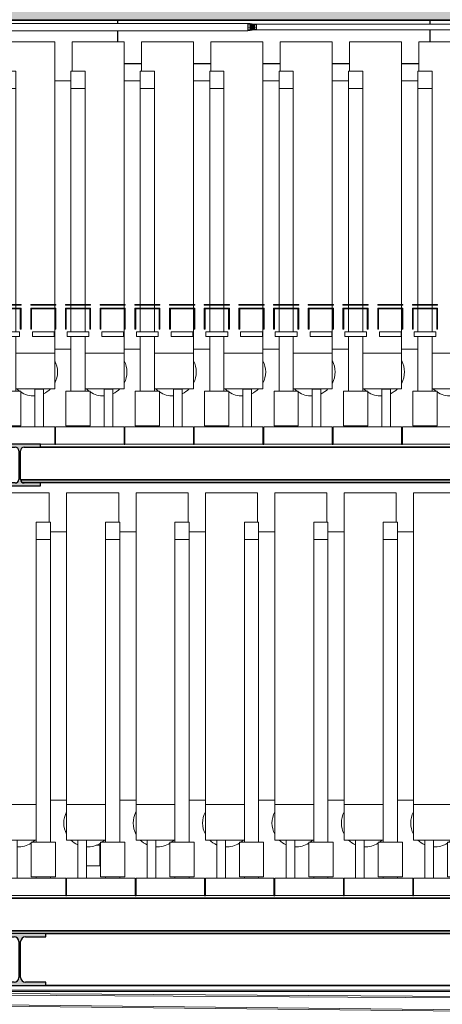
# Model space of a CAD drawing. Header units: millimetres. Extents: x 61846 to 198573, y 13020 to 52988.
# Tile 82 of 150: x 139928 to 142365, y 18467 to 24142. Entities that reach past the tile are written whole.
import ezdxf

# ---------------------------------------------------------------- set-up
doc = ezdxf.new("R2010")
doc.units = ezdxf.units.MM
for name, color, linetype, lineweight in [('A-FLOR', 192, 'Continuous', 50), ('A-GENM', 13, 'Continuous', 18), ('E-LITE-EQPM', 33, 'Continuous', 18), ('M-EQPM', 50, 'Continuous', 35), ('P-PIPE', 3, 'Continuous', 18), ('S-BEAM', 12, 'Continuous', 35)]:
    doc.layers.add(name, color=color, linetype=linetype, lineweight=lineweight)

# ---------------------------------------------------------------- blocks, each defined once
blk = doc.blocks.new('NLRS_63_LF_LB_plafond armatuur_gen_ISR_NLRS_63_LF_LB_armatuur recht_DNL_3973989 - NLRS_63_LF_LB_plafond armatuur_gen_ISR_NLRS_63_LF_LB_armatuur recht_DNL_3973989-585749-GZ lierenkamer 1')
at = {"layer": 'E-LITE-EQPM', "color": 7, "lineweight": 9}
for p, q in [((75860.2, 19385), (75880.7, 19385)), ((75880.7, 19385), (75880.7, 19265)), ((75880.7, 19265), (75804.1, 19265))]:
    blk.add_line(p, q, dxfattribs=at)
blk = doc.blocks.new('DNL_50_generieke_componenten_W_TYPE_FCU wandmodel_7028170 - DNL_50_generieke_componenten_W_TYPE_FCU wandmodel_7028170-613109-GZ lierenkamer 1')
at = {"layer": 'M-EQPM', "color": 250, "lineweight": 25}
for p, q in [((75984, 24121.1), (75984, 24140)), ((75984, 24121.1), (75984, 24140)), ((77784, 24116.8), (77784, 24140)), ((77784, 24116.8), (77784, 24140)), ((75984, 24014.5), (75984, 24078.8)), ((75984, 24014.5), (75984, 24078.8)), ((77784, 24014.5), (77784, 24083.2)), ((77784, 24014.5), (77784, 24083.2)), ((76120.1, 23888), (76020.1, 23888)), ((76120.1, 23888), (76020.1, 23888)), ((76520.1, 23888), (76420.1, 23888)), ((76520.1, 23888), (76420.1, 23888)), ((76920.1, 23888), (76820.1, 23888)), ((76920.1, 23888), (76820.1, 23888)), ((77320.1, 23888), (77220.1, 23888)), ((77320.1, 23888), (77220.1, 23888)), ((77720.1, 23888), (77620.1, 23888)), ((77720.1, 23888), (77620.1, 23888))]:
    blk.add_line(p, q, dxfattribs=at)
blk = doc.blocks.new('Pipe Types_NLRS_55_PI_UN_Staal - gekoeldwater_DNL_7028615 - Pipe Types_NLRS_55_PI_UN_Staal - gekoeldwater_DNL_7028615-613220-GZ lierenkamer 1')
at = {"layer": 'P-PIPE', "color": 7, "lineweight": 9}
for p, q in [((78880, 24116.85), (76783.75, 24116.85)), ((76783.75, 24100), (76783.75, 24116.85)), ((76783.75, 24083.15), (76783.75, 24100)), ((76783.75, 24083.15), (78880, 24083.15)), ((83733.75, 24116.85), (78960, 24116.85)), ((78960, 24083.15), (83733.75, 24083.15)), ((83733.75, 24116.85), (83733.75, 24100)), ((83733.75, 24100), (83733.75, 24083.15))]:
    blk.add_line(p, q, dxfattribs=at)
blk = doc.blocks.new('Pipe Types_NLRS_55_PI_UN_Staal - gekoeldwater_DNL_7744046 - Pipe Types_NLRS_55_PI_UN_Staal - gekoeldwater_DNL_7744046-613802-GZ lierenkamer 1')
at = {"layer": 'P-PIPE', "color": 7, "lineweight": 9}
for p, q in [((73780, 24121.2), (71379, 24121.2)), ((71379, 24118.4), (71379, 24121.2)), ((74302, 24121.2), (73860, 24121.2)), ((76733.7, 24121.2), (74501, 24121.2)), ((76733.7, 24121.2), (76733.7, 24112.6)), ((71379, 24115), (71379, 24118.4)), ((71379, 24110.6), (71379, 24115)), ((71379, 24100), (71379, 24110.6)), ((71379, 24094.5), (71379, 24100)), ((71379, 24089.4), (71379, 24094.5)), ((71379, 24085), (71379, 24089.4)), ((71379, 24081.6), (71379, 24085)), ((71379, 24078.8), (71379, 24081.6)), ((71379, 24078.8), (74302, 24078.8)), ((74501, 24078.8), (76733.7, 24078.8)), ((76733.7, 24112.1), (76733.7, 24100)), ((76733.7, 24100), (76733.7, 24087.9)), ((76733.7, 24087.4), (76733.7, 24078.8))]:
    blk.add_line(p, q, dxfattribs=at)
blk = doc.blocks.new('NLRS_50_PIF_UN_Staal verloop_gen_ISR_NLRS_55_PIF_UN_Staal verloop - gekoeldwater_DNL_7744396 - NLRS_50_PIF_UN_Staal verloop_gen_ISR_NLRS_55_PIF_UN_Staal verloop - gekoeldwater_DNL_7744396-613826-GZ lierenkamer 1')
at = {"layer": 'P-PIPE', "color": 7, "lineweight": 9}
for p, q in [((76733.7, 24120.2), (76746.2, 24120.2)), ((76746.2, 24120.2), (76733.7, 24120.2)), ((76746.2, 24116.3), (76746.2, 24120.2)), ((76771.2, 24116.8), (76746.2, 24120.2)), ((76746.2, 24120.2), (76771.2, 24115.6)), ((76746.2, 24120.2), (76771.2, 24114.4)), ((76771.2, 24115.6), (76746.2, 24120.2)), ((76771.2, 24114.4), (76746.2, 24120.2)), ((76746.2, 24120.2), (76746.2, 24116.3)), ((76746.2, 24120.2), (76771.2, 24116.8)), ((76746.2, 24112.5), (76733.7, 24112.5)), ((76733.7, 24112.5), (76746.2, 24112.5)), ((76746.2, 24100), (76733.7, 24100)), ((76733.7, 24100), (76746.2, 24100)), ((76733.7, 24087.5), (76746.2, 24087.5)), ((76746.2, 24087.5), (76733.7, 24087.5)), ((76733.7, 24079.8), (76746.2, 24079.8)), ((76746.2, 24079.8), (76733.7, 24079.8)), ((76746.2, 24112.5), (76746.2, 24116.3)), ((76746.2, 24116.3), (76771.2, 24111.9)), ((76771.2, 24114.4), (76746.2, 24116.3)), ((76746.2, 24116.3), (76746.2, 24112.5)), ((76771.2, 24111.9), (76746.2, 24116.3)), ((76746.2, 24116.3), (76771.2, 24114.4)), ((76746.2, 24108.8), (76746.2, 24112.5)), ((76771.2, 24108.9), (76746.2, 24112.5)), ((76746.2, 24112.5), (76746.2, 24108.8)), ((76746.2, 24112.5), (76771.2, 24108.9)), ((76771.2, 24111.9), (76746.2, 24112.5)), ((76746.2, 24112.5), (76771.2, 24111.9)), ((76746.2, 24108.8), (76771.2, 24108.9)), ((76771.2, 24108.9), (76746.2, 24108.8)), ((76746.2, 24106.2), (76746.2, 24108.8)), ((76771.2, 24106), (76746.2, 24108.8)), ((76746.2, 24108.8), (76746.2, 24106.2)), ((76746.2, 24108.8), (76771.2, 24106)), ((76746.2, 24105.2), (76746.2, 24106.2)), ((76746.2, 24106.2), (76746.2, 24105.2)), ((76746.2, 24105.2), (76771.2, 24106)), ((76771.2, 24106), (76746.2, 24105.2)), ((76746.2, 24100), (76746.2, 24105.2)), ((76771.2, 24103), (76746.2, 24105.2)), ((76746.2, 24105.2), (76746.2, 24100)), ((76746.2, 24105.2), (76771.2, 24103)), ((76746.2, 24100), (76771.2, 24103)), ((76771.2, 24103), (76746.2, 24100)), ((76746.2, 24094.4), (76746.2, 24100)), ((76771.2, 24097), (76746.2, 24100)), ((76746.2, 24100), (76746.2, 24094.4)), ((76771.2, 24100), (76746.2, 24100)), ((76746.2, 24100), (76771.2, 24097)), ((76746.2, 24100), (76771.2, 24100)), ((76746.2, 24093.8), (76771.2, 24097)), ((76771.2, 24097), (76746.2, 24093.8)), ((76746.2, 24093.8), (76746.2, 24094.4)), ((76746.2, 24094.4), (76746.2, 24093.8)), ((76746.2, 24087.5), (76771.2, 24094)), ((76771.2, 24094), (76746.2, 24093.8)), ((76771.2, 24094), (76746.2, 24087.5)), ((76746.2, 24093.8), (76771.2, 24094)), ((76746.2, 24087.5), (76746.2, 24093.8)), ((76746.2, 24093.8), (76746.2, 24087.5)), ((76771.2, 24088.1), (76746.2, 24083.7)), ((76746.2, 24087.5), (76771.2, 24088.1)), ((76771.2, 24088.1), (76746.2, 24087.5)), ((76746.2, 24083.7), (76771.2, 24088.1)), ((76746.2, 24083.7), (76746.2, 24087.5)), ((76746.2, 24087.5), (76746.2, 24083.7)), ((76746.2, 24083.7), (76771.2, 24085.6)), ((76771.2, 24085.6), (76746.2, 24083.7)), ((76746.2, 24079.8), (76771.2, 24085.6)), ((76771.2, 24085.6), (76746.2, 24079.8)), ((76771.2, 24084.4), (76746.2, 24079.8)), ((76746.2, 24079.8), (76771.2, 24084.4)), ((76746.2, 24079.8), (76746.2, 24083.7)), ((76746.2, 24083.7), (76746.2, 24079.8)), ((76771.2, 24083.1), (76746.2, 24079.8)), ((76746.2, 24079.8), (76771.2, 24083.1)), ((76771.2, 24116.8), (76783.7, 24116.8)), ((76771.2, 24115.6), (76771.2, 24116.8)), ((76783.7, 24116.8), (76771.2, 24116.8)), ((76771.2, 24116.8), (76771.2, 24115.6)), ((76771.2, 24114.4), (76771.2, 24115.6)), ((76771.2, 24115.6), (76771.2, 24114.4)), ((76771.2, 24113.1), (76771.2, 24114.4)), ((76771.2, 24114.4), (76771.2, 24113.1)), ((76771.2, 24111.9), (76771.2, 24113.1)), ((76771.2, 24113.1), (76771.2, 24111.9)), ((76771.2, 24108.9), (76771.2, 24111.9)), ((76783.7, 24111.9), (76771.2, 24111.9)), ((76771.2, 24111.9), (76771.2, 24108.9)), ((76771.2, 24111.9), (76783.7, 24111.9)), ((76771.2, 24106), (76771.2, 24108.9)), ((76771.2, 24108.9), (76771.2, 24106)), ((76771.2, 24103.8), (76771.2, 24106)), ((76771.2, 24106), (76771.2, 24103.8)), ((76771.2, 24103), (76771.2, 24103.8)), ((76771.2, 24103.8), (76771.2, 24103)), ((76771.2, 24100), (76771.2, 24103)), ((76771.2, 24103), (76771.2, 24100)), ((76771.2, 24097), (76771.2, 24100)), ((76783.7, 24100), (76771.2, 24100)), ((76771.2, 24100), (76771.2, 24097)), ((76771.2, 24100), (76783.7, 24100)), ((76771.2, 24094), (76771.2, 24097)), ((76771.2, 24097), (76771.2, 24094)), ((76771.2, 24091.1), (76771.2, 24094)), ((76771.2, 24094), (76771.2, 24091.1)), ((76771.2, 24088.1), (76771.2, 24091.1)), ((76771.2, 24091.1), (76771.2, 24088.1)), ((76771.2, 24086.9), (76771.2, 24088.1)), ((76771.2, 24088.1), (76783.7, 24088.1)), ((76783.7, 24088.1), (76771.2, 24088.1)), ((76771.2, 24088.1), (76771.2, 24086.9)), ((76771.2, 24085.6), (76771.2, 24086.9)), ((76771.2, 24086.9), (76771.2, 24085.6)), ((76771.2, 24084.4), (76771.2, 24085.6)), ((76771.2, 24085.6), (76771.2, 24084.4)), ((76771.2, 24083.1), (76771.2, 24084.4)), ((76771.2, 24084.4), (76771.2, 24083.1)), ((76771.2, 24083.1), (76783.7, 24083.1)), ((76783.7, 24083.1), (76771.2, 24083.1))]:
    blk.add_line(p, q, dxfattribs=at)
blk = doc.blocks.new('NLRS_50_PIF_UN_Staal verloop_gen_ISR_NLRS_55_PIF_UN_Staal verloop - gekoeldwater_DNL_7744396 - NLRS_50_PIF_UN_Staal verloop_gen_ISR_NLRS_55_PIF_UN_Staal verloop - gekoeldwater_DNL_7744396-613830-GZ lierenkamer 1')
blk.add_blockref('NLRS_50_PIF_UN_Staal verloop_gen_ISR_NLRS_55_PIF_UN_Staal verloop - gekoeldwater_DNL_7744396 - NLRS_50_PIF_UN_Staal verloop_gen_ISR_NLRS_55_PIF_UN_Staal verloop - gekoeldwater_DNL_7744396-613826-GZ lierenkamer 1', (0, 0))
blk = doc.blocks.new('TadP_A_INS_INSTALLATIES_rvt-3-GZ lierenkamer 1')
at = {"layer": 'E-LITE-EQPM', "lineweight": 9}
blk.add_blockref('NLRS_63_LF_LB_plafond armatuur_gen_ISR_NLRS_63_LF_LB_armatuur recht_DNL_3973989 - NLRS_63_LF_LB_plafond armatuur_gen_ISR_NLRS_63_LF_LB_armatuur recht_DNL_3973989-585749-GZ lierenkamer 1', (0, 0), dxfattribs=at)
at = {"layer": 'M-EQPM', "lineweight": 9}
blk.add_blockref('DNL_50_generieke_componenten_W_TYPE_FCU wandmodel_7028170 - DNL_50_generieke_componenten_W_TYPE_FCU wandmodel_7028170-613109-GZ lierenkamer 1', (0, 0), dxfattribs=at)
at = {"layer": 'P-PIPE', "lineweight": 9}
for name in ['Pipe Types_NLRS_55_PI_UN_Staal - gekoeldwater_DNL_7744046 - Pipe Types_NLRS_55_PI_UN_Staal - gekoeldwater_DNL_7744046-613802-GZ lierenkamer 1', 'NLRS_50_PIF_UN_Staal verloop_gen_ISR_NLRS_55_PIF_UN_Staal verloop - gekoeldwater_DNL_7744396 - NLRS_50_PIF_UN_Staal verloop_gen_ISR_NLRS_55_PIF_UN_Staal verloop - gekoeldwater_DNL_7744396-613830-GZ lierenkamer 1', 'Pipe Types_NLRS_55_PI_UN_Staal - gekoeldwater_DNL_7028615 - Pipe Types_NLRS_55_PI_UN_Staal - gekoeldwater_DNL_7028615-613220-GZ lierenkamer 1']:
    blk.add_blockref(name, (0, 0), dxfattribs=at)
blk = doc.blocks.new('28_PBT_SF_staal_H-profiel_S355_HE240B 3012268 - 28_PBT_SF_staal_H-profiel_S355_HE240B 3012268-366802-GZ lierenkamer 1')
at = {"layer": 'S-BEAM', "lineweight": 25}
blk.add_hatch(color=5, dxfattribs=at).paths.add_polyline_path([(75298.5, 21455), (75538.5, 21455), (75538.5, 21472), (75444.5, 21472), (75434, 21474.8), (75426.3, 21482.5), (75423.5, 21493), (75423.5, 21657), (75426.3, 21667.5), (75434, 21675.2), (75444.5, 21678), (75538.5, 21678), (75538.5, 21695), (75298.5, 21695), (75298.5, 21678), (75392.5, 21678), (75403, 21675.2), (75410.6, 21667.5), (75413.5, 21657), (75413.5, 21493), (75410.6, 21482.5), (75403, 21474.8), (75392.5, 21472), (75298.5, 21472)])
at = {"layer": 'S-BEAM', "color": 250, "lineweight": 25}
for p, q in [((75538.5, 21695), (75298.5, 21695)), ((75298.5, 21695), (75298.5, 21678)), ((75538.5, 21678), (75538.5, 21695)), ((75298.5, 21678), (75392.5, 21678)), ((75413.5, 21657), (75413.5, 21493)), ((75423.5, 21493), (75423.5, 21657)), ((75444.5, 21678), (75538.5, 21678)), ((75392.5, 21472), (75298.5, 21472)), ((75298.5, 21472), (75298.5, 21455)), ((75298.5, 21455), (75538.5, 21455)), ((75538.5, 21472), (75444.5, 21472)), ((75538.5, 21455), (75538.5, 21472))]:
    blk.add_line(p, q, dxfattribs=at)
for centre, start, end in [((75392.5, 21657), 0, 90), ((75444.5, 21657), 90, 180), ((75392.5, 21493), 270, 0), ((75444.5, 21493), 180, 270)]:
    blk.add_arc(centre, 21, start, end, dxfattribs=at)
blk = doc.blocks.new('28_PBT_SF_staal_H-profiel_S355_HE300B 2379174 - 28_PBT_SF_staal_H-profiel_S355_HE300B 2379174-348527-GZ lierenkamer 1')
at = {"layer": 'S-BEAM', "lineweight": 25}
blk.add_hatch(color=5, dxfattribs=at).paths.add_polyline_path([(75268.5, 18575), (75568.5, 18575), (75568.5, 18594), (75451, 18594), (75437.5, 18597.6), (75427.6, 18607.5), (75424, 18621), (75424, 18829), (75427.6, 18842.5), (75437.5, 18852.4), (75451, 18856), (75568.5, 18856), (75568.5, 18875), (75268.5, 18875), (75268.5, 18856), (75386, 18856), (75399.5, 18852.4), (75409.3, 18842.5), (75413, 18829), (75413, 18621), (75409.3, 18607.5), (75399.5, 18597.6), (75386, 18594), (75268.5, 18594)])
at = {"layer": 'S-BEAM', "color": 250, "lineweight": 25}
for p, q in [((75568.5, 18875), (75268.5, 18875)), ((75268.5, 18875), (75268.5, 18856)), ((75268.5, 18856), (75386, 18856)), ((75451, 18856), (75568.5, 18856)), ((75568.5, 18856), (75568.5, 18875)), ((75413, 18829), (75413, 18621)), ((75424, 18621), (75424, 18829)), ((75386, 18594), (75268.5, 18594)), ((75268.5, 18594), (75268.5, 18575)), ((75268.5, 18575), (75568.5, 18575)), ((75568.5, 18594), (75451, 18594)), ((75568.5, 18575), (75568.5, 18594))]:
    blk.add_line(p, q, dxfattribs=at)
for centre, start, end in [((75386, 18829), 0, 90), ((75451, 18829), 90, 180), ((75386, 18621), 270, 0), ((75451, 18621), 180, 270)]:
    blk.add_arc(centre, 27, start, end, dxfattribs=at)
blk = doc.blocks.new('TadP_A_CON_CONSTRUCTIE_rvt-3-GZ lierenkamer 1')
at = {"layer": 'A-FLOR', "color": 90, "lineweight": 35}
blk.add_line((78355.5, 18575), (75568.5, 18575), dxfattribs=at)
at = {"layer": 'S-BEAM', "color": 10, "lineweight": 18}
for name in ['28_PBT_SF_staal_H-profiel_S355_HE240B 3012268 - 28_PBT_SF_staal_H-profiel_S355_HE240B 3012268-366802-GZ lierenkamer 1', '28_PBT_SF_staal_H-profiel_S355_HE300B 2379174 - 28_PBT_SF_staal_H-profiel_S355_HE300B 2379174-348527-GZ lierenkamer 1']:
    blk.add_blockref(name, (0, 0), dxfattribs=at)
blk = doc.blocks.new('_NOAHH_Vloer_Vloer-x 2891927 - _NOAHH_Vloer_Vloer-x 2891927-165538-GZ lierenkamer 1')
at = {"layer": 'A-FLOR', "lineweight": 35}
blk.add_hatch(color=254, dxfattribs=at).paths.add_polyline_path([(85882.8, 24140), (86031.6, 24140), (86031.6, 24290), (67356.3, 24290), (67356.3, 24140), (85535.5, 24140)])
at = {"layer": 'A-FLOR', "color": 90, "lineweight": 35}
blk.add_line((67356.3, 24140), (86031.6, 24140), dxfattribs=at)
blk = doc.blocks.new('TadP_A_BWK_BOUWKUNDE_rvt-3-GZ lierenkamer 1')
at = {"layer": 'A-FLOR', "color": 250, "lineweight": 25}
blk.add_blockref('_NOAHH_Vloer_Vloer-x 2891927 - _NOAHH_Vloer_Vloer-x 2891927-165538-GZ lierenkamer 1', (0, 0), dxfattribs=at)
blk = doc.blocks.new('Keerschijf kort omgekeerd - 9 kabels-863216-GZ lierenkamer 1')
at = {"layer": 'A-GENM'}
for p, q in [((85282.1, 22501), (85427.1, 22501)), ((85282.1, 22496), (85282.1, 22501)), ((85427.1, 22496), (85282.1, 22496)), ((85282.1, 22480), (85427.1, 22480)), ((85282.1, 22475), (85282.1, 22480)), ((85287.1, 22475), (85282.1, 22475)), ((85282.1, 22455), (85282.1, 22475)), ((85427.1, 22475), (85282.1, 22475)), ((85287.1, 22475), (85287.1, 22455)), ((85422.1, 22475), (85427.1, 22475)), ((85422.1, 22455), (85422.1, 22475)), ((85427.1, 22501), (85427.1, 22496)), ((85427.1, 22480), (85427.1, 22475)), ((85427.1, 22475), (85427.1, 22455)), ((85282.1, 22445), (85282.1, 22455)), ((85287.1, 22445), (85282.1, 22445)), ((85282.1, 22445), (85282.1, 22359.3)), ((85287.1, 22455), (85287.1, 22445)), ((85287.1, 22359.3), (85287.1, 22445)), ((85422.1, 22445), (85422.1, 22455)), ((85427.1, 22445), (85422.1, 22445)), ((85422.1, 22445), (85422.1, 22359.3)), ((85427.1, 22455), (85427.1, 22445)), ((85427.1, 22359.3), (85427.1, 22445)), ((85282.1, 22359.3), (85287.1, 22359.3)), ((85291.9, 22343.3), (85291.9, 22316.7)), ((85417.3, 22343.3), (85291.9, 22343.3)), ((85291.9, 22316.7), (85417.3, 22316.7)), ((85417.3, 22316.7), (85417.3, 22343.3)), ((85422.1, 22359.3), (85427.1, 22359.3))]:
    blk.add_line(p, q, dxfattribs=at)
blk = doc.blocks.new('Decorlier staande trommel - Decorlier staande trommel-V139-GZ lierenkamer 1')
at = {"layer": 'A-GENM'}
for p, q in [((84920.1, 24014.5), (85220.1, 24014.5)), ((84920.1, 23846.5), (84920.1, 24014.5)), ((85220.1, 22501), (85220.1, 24014.5)), ((84913.6, 23746.5), (84913.6, 23846.5)), ((84913.6, 23846.5), (84995.6, 23846.5)), ((84995.6, 23846.5), (84995.6, 23746.5)), ((85220.7, 23789.7), (85313.9, 23789.7)), ((84913.6, 22501), (84913.6, 23746.5)), ((84995.6, 23746.5), (84913.6, 23746.5)), ((84995.6, 23746.5), (84995.6, 22501)), ((84913.6, 22480), (84913.6, 22496)), ((84913.6, 22343.3), (84913.6, 22475)), ((84995.6, 22496), (84995.6, 22480)), ((84995.6, 22475), (84995.6, 22343.3)), ((85220.1, 22480), (85220.1, 22496)), ((85220.1, 22219.5), (85220.1, 22475)), ((84913.6, 22000.9), (84913.6, 22316.7)), ((84995.6, 22316.7), (84995.6, 22000.9)), ((85220.1, 22219.5), (84995.6, 22219.5)), ((84995.6, 22219.5), (85220.1, 22219.5)), ((85220.1, 22013.9), (85220.1, 22219.5)), ((85313.9, 22243.5), (85220.7, 22243.5)), ((85024.6, 22000.9), (84884.6, 22000.9)), ((84884.6, 22000.9), (84884.6, 21801.2)), ((85220.1, 22013.9), (84995.6, 22013.9)), ((85024.6, 21801.2), (85024.6, 22000.9)), ((85105.1, 22013.5), (85105.1, 21795)), ((85105.1, 22013.5), (85155.1, 22013.5)), ((85155.1, 21795), (85155.1, 22013.5)), ((84825.1, 21795), (85220.1, 21795)), ((84825.1, 21695), (84825.1, 21795)), ((84884.6, 21801.2), (85024.6, 21801.2)), ((84913.6, 21795), (84913.6, 21801.2)), ((84995.6, 21801.2), (84995.6, 21795)), ((85220.1, 21695), (85220.1, 21795)), ((85220.1, 21695), (84825.1, 21695))]:
    blk.add_line(p, q, dxfattribs=at)
for start, end in [(0, 27.8013), (332.1987, 0), (225.4921, 234.4321), (237.0197, 272.6341), (294.2782, 314.5079)]:
    blk.add_arc((85099, 22111.8), 137.5, start, end, dxfattribs=at)
blk = doc.blocks.new('Decorlier staande trommel - Decorlier staande trommel-V146-GZ lierenkamer 1')
at = {"layer": 'A-GENM'}
for p, q in [((75320.1, 24014.5), (75620.1, 24014.5)), ((75320.1, 23846.5), (75320.1, 24014.5)), ((75620.1, 22501), (75620.1, 24014.5)), ((75313.6, 23746.5), (75313.6, 23846.5)), ((75313.6, 23846.5), (75395.6, 23846.5)), ((75395.6, 23846.5), (75395.6, 23746.5)), ((75620.7, 23789.7), (75713.9, 23789.7)), ((75313.6, 22501), (75313.6, 23746.5)), ((75395.6, 23746.5), (75313.6, 23746.5)), ((75395.6, 23746.5), (75395.6, 22501)), ((75313.6, 22480), (75313.6, 22496)), ((75313.6, 22343.3), (75313.6, 22475)), ((75395.6, 22496), (75395.6, 22480)), ((75395.6, 22475), (75395.6, 22343.3)), ((75620.1, 22480), (75620.1, 22496)), ((75620.1, 22219.5), (75620.1, 22475)), ((75313.6, 22000.9), (75313.6, 22316.7)), ((75395.6, 22316.7), (75395.6, 22000.9)), ((75620.1, 22219.5), (75395.6, 22219.5)), ((75395.6, 22219.5), (75620.1, 22219.5)), ((75620.1, 22013.9), (75620.1, 22219.5)), ((75713.9, 22243.5), (75620.7, 22243.5)), ((75424.6, 22000.9), (75284.6, 22000.9)), ((75284.6, 22000.9), (75284.6, 21801.2)), ((75620.1, 22013.9), (75395.6, 22013.9)), ((75424.6, 21801.2), (75424.6, 22000.9)), ((75505.1, 22013.5), (75505.1, 21795)), ((75505.1, 22013.5), (75555.1, 22013.5)), ((75555.1, 21795), (75555.1, 22013.5)), ((75225.1, 21795), (75620.1, 21795)), ((75225.1, 21695), (75225.1, 21795)), ((75284.6, 21801.2), (75424.6, 21801.2)), ((75313.6, 21795), (75313.6, 21801.2)), ((75395.6, 21801.2), (75395.6, 21795)), ((75620.1, 21695), (75620.1, 21795)), ((75298.5, 21695), (75225.1, 21695)), ((75620.1, 21695), (75538.5, 21695))]:
    blk.add_line(p, q, dxfattribs=at)
for start, end in [(0, 27.8013), (332.1987, 0), (225.4921, 234.4321), (237.0197, 272.6341), (294.2782, 314.5079)]:
    blk.add_arc((75499, 22111.8), 137.5, start, end, dxfattribs=at)
blk = doc.blocks.new('H-Balk - HEB220-7317296-GZ lierenkamer 1')
at = {"layer": 'S-BEAM'}
for p, q in [((75538.5, 21679), (78385.5, 21679)), ((75620.1, 21695), (75625.1, 21695)), ((76020.1, 21695), (76025.1, 21695)), ((76420.1, 21695), (76425.1, 21695)), ((76820.1, 21695), (76825.1, 21695)), ((77220.1, 21695), (77225.1, 21695)), ((77620.1, 21695), (77625.1, 21695)), ((75424, 21491), (78500, 21491)), ((75433.7, 21475), (78490.2, 21475))]:
    blk.add_line(p, q, dxfattribs=at)
blk = doc.blocks.new('H-Balk - HEB220-7317297-GZ lierenkamer 1')
at = {"layer": 'S-BEAM'}
for p, q in [((72154.6, 19079), (85549.6, 19079)), ((75684.1, 19095), (75689.1, 19095)), ((76084.1, 19095), (76089.1, 19095)), ((76484.1, 19095), (76489.1, 19095)), ((76884.1, 19095), (76889.1, 19095)), ((77284.1, 19095), (77289.1, 19095)), ((77684.1, 19095), (77689.1, 19095)), ((72154.6, 18891), (85879.6, 18891)), ((75568.5, 18875), (78355.5, 18875))]:
    blk.add_line(p, q, dxfattribs=at)
blk = doc.blocks.new('Staalkabel - Rij 1-2833448-GZ lierenkamer 1')
at = {"layer": 'A-GENM'}
for p, q in [((83287.2, 18549), (71926.7, 18550)), ((83287.2, 18541), (73144.3, 18541.9))]:
    blk.add_line(p, q, dxfattribs=at)
blk = doc.blocks.new('Staalkabel - Rij 2-2838451-GZ lierenkamer 1')
at = {"layer": 'A-GENM'}
for p, q in [((81699.2, 18489), (71832.2, 18550)), ((71832.2, 18542), (81699.2, 18481))]:
    blk.add_line(p, q, dxfattribs=at)
blk = doc.blocks.new('Staalkabel - Rij 3-2838878-GZ lierenkamer 1')
at = {"layer": 'A-GENM'}
for p, q in [((78287.2, 18432.2), (71526.6, 18506)), ((78287.2, 18424.2), (71913.6, 18493.7))]:
    blk.add_line(p, q, dxfattribs=at)
blk = doc.blocks.new('Staalkabel - Rij 4-2838665-GZ lierenkamer 1')
at = {"layer": 'A-GENM'}
for p, q in [((71432.2, 18507), (71432.2, 18499)), ((76082.2, 18379), (71432.2, 18507)), ((71432.2, 18499), (76082.2, 18371)), ((76082.2, 18371), (76082.2, 18379))]:
    blk.add_line(p, q, dxfattribs=at)
blk = doc.blocks.new('Decorlier staande trommel - Decorlier staande trommel-V164-GZ lierenkamer 1')
at = {"layer": 'A-GENM'}
for p, q in [((72889.1, 21414.5), (73189.1, 21414.5)), ((72889.1, 21414.5), (72889.1, 19619.5)), ((73189.1, 21414.5), (73189.1, 21246.5)), ((73113.6, 21146.5), (73113.6, 21246.5)), ((73113.6, 21246.5), (73195.6, 21246.5)), ((73195.6, 21246.5), (73195.6, 21146.5)), ((72795.3, 21189.7), (72888.4, 21189.7)), ((73113.6, 19400.9), (73113.6, 21146.5)), ((73195.6, 21146.5), (73113.6, 21146.5)), ((73195.6, 21146.5), (73195.6, 19400.9)), ((72888.4, 19643.5), (72795.3, 19643.5)), ((73113.6, 19619.5), (72889.1, 19619.5)), ((72889.1, 19619.5), (73113.6, 19619.5)), ((72889.1, 19619.5), (72889.1, 19413.9)), ((73113.6, 19413.9), (72889.1, 19413.9)), ((72954.1, 19413.5), (72954.1, 19195)), ((72954.1, 19413.5), (73004.1, 19413.5)), ((73004.1, 19195), (73004.1, 19413.5)), ((73084.6, 19400.9), (73084.6, 19201.2)), ((73224.6, 19400.9), (73084.6, 19400.9)), ((73224.6, 19201.2), (73224.6, 19400.9)), ((72889.1, 19195), (73284.1, 19195)), ((72889.1, 19195), (72889.1, 19095)), ((73084.6, 19201.2), (73224.6, 19201.2)), ((73113.6, 19195), (73113.6, 19201.2)), ((73195.6, 19201.2), (73195.6, 19195)), ((73284.1, 19195), (73284.1, 19095)), ((73284.1, 19095), (72889.1, 19095))]:
    blk.add_line(p, q, dxfattribs=at)
for start, end in [(152.1987, 180), (180, 207.8013), (225.4921, 245.7218), (305.5679, 314.5079), (267.3659, 302.9803)]:
    blk.add_arc((73010.2, 19511.8), 137.5, start, end, dxfattribs=at)

msp = doc.modelspace()

# ---------------------------------------------------------------- block references
at = {"color": 210, "lineweight": 5}
for name in ['TadP_A_BWK_BOUWKUNDE_rvt-3-GZ lierenkamer 1', 'TadP_A_CON_CONSTRUCTIE_rvt-3-GZ lierenkamer 1', 'TadP_A_INS_INSTALLATIES_rvt-3-GZ lierenkamer 1']:
    msp.add_blockref(name, (64510, 0), dxfattribs=at)
at = {"layer": 'A-GENM'}
for name, p in [('Decorlier staande trommel - Decorlier staande trommel-V146-GZ lierenkamer 1', (64510, 0)), ('Decorlier staande trommel - Decorlier staande trommel-V139-GZ lierenkamer 1', (55310, 0)), ('Decorlier staande trommel - Decorlier staande trommel-V139-GZ lierenkamer 1', (55710, 0)), ('Decorlier staande trommel - Decorlier staande trommel-V139-GZ lierenkamer 1', (56110, 0)), ('Decorlier staande trommel - Decorlier staande trommel-V139-GZ lierenkamer 1', (56510, 0)), ('Decorlier staande trommel - Decorlier staande trommel-V139-GZ lierenkamer 1', (56910, 0)), ('Decorlier staande trommel - Decorlier staande trommel-V139-GZ lierenkamer 1', (57310, 0)), ('Keerschijf kort omgekeerd - 9 kabels-863216-GZ lierenkamer 1', (54510, 0)), ('Keerschijf kort omgekeerd - 9 kabels-863216-GZ lierenkamer 1', (54710, 0)), ('Keerschijf kort omgekeerd - 9 kabels-863216-GZ lierenkamer 1', (54910, 0)), ('Keerschijf kort omgekeerd - 9 kabels-863216-GZ lierenkamer 1', (55110, 0)), ('Keerschijf kort omgekeerd - 9 kabels-863216-GZ lierenkamer 1', (55310, 0)), ('Keerschijf kort omgekeerd - 9 kabels-863216-GZ lierenkamer 1', (55510, 0)), ('Keerschijf kort omgekeerd - 9 kabels-863216-GZ lierenkamer 1', (55710, 0)), ('Keerschijf kort omgekeerd - 9 kabels-863216-GZ lierenkamer 1', (55910, 0)), ('Keerschijf kort omgekeerd - 9 kabels-863216-GZ lierenkamer 1', (56110, 0)), ('Keerschijf kort omgekeerd - 9 kabels-863216-GZ lierenkamer 1', (56310, 0)), ('Keerschijf kort omgekeerd - 9 kabels-863216-GZ lierenkamer 1', (56510, 0)), ('Keerschijf kort omgekeerd - 9 kabels-863216-GZ lierenkamer 1', (56710, 0)), ('Keerschijf kort omgekeerd - 9 kabels-863216-GZ lierenkamer 1', (56910, 0)), ('Decorlier staande trommel - Decorlier staande trommel-V164-GZ lierenkamer 1', (66910, 0)), ('Decorlier staande trommel - Decorlier staande trommel-V164-GZ lierenkamer 1', (67310, 0)), ('Decorlier staande trommel - Decorlier staande trommel-V164-GZ lierenkamer 1', (67710, 0)), ('Decorlier staande trommel - Decorlier staande trommel-V164-GZ lierenkamer 1', (68110, 0)), ('Decorlier staande trommel - Decorlier staande trommel-V164-GZ lierenkamer 1', (68510, 0)), ('Decorlier staande trommel - Decorlier staande trommel-V164-GZ lierenkamer 1', (68910, 0)), ('Decorlier staande trommel - Decorlier staande trommel-V164-GZ lierenkamer 1', (69310, 0)), ('Staalkabel - Rij 4-2838665-GZ lierenkamer 1', (64510, 0)), ('Staalkabel - Rij 3-2838878-GZ lierenkamer 1', (64510, 0)), ('Staalkabel - Rij 2-2838451-GZ lierenkamer 1', (64510, 0)), ('Staalkabel - Rij 1-2833448-GZ lierenkamer 1', (64510, 0))]:
    msp.add_blockref(name, p, dxfattribs=at)
at = {"layer": 'S-BEAM'}
for name in ['H-Balk - HEB220-7317296-GZ lierenkamer 1', 'H-Balk - HEB220-7317297-GZ lierenkamer 1']:
    msp.add_blockref(name, (64510, 0), dxfattribs=at)

doc.saveas('drawing.dxf')
